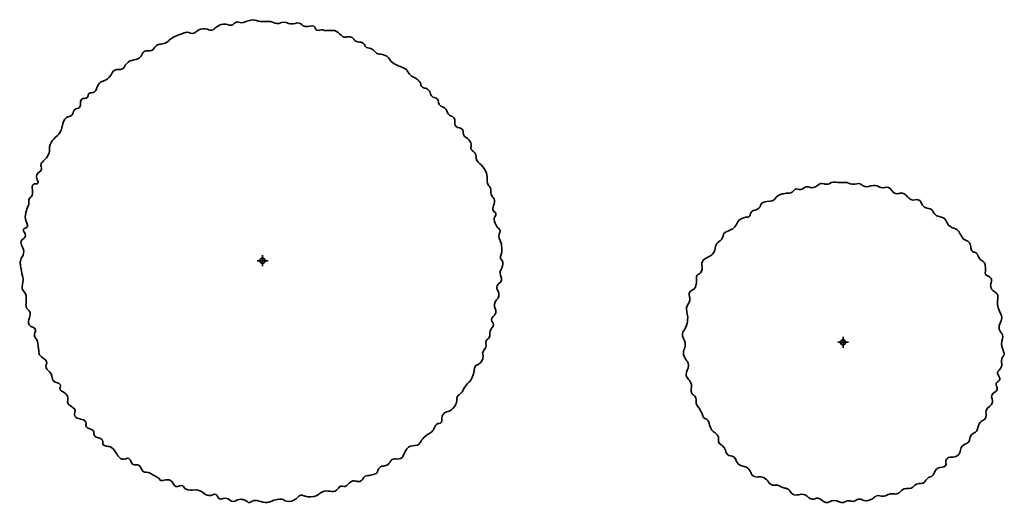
# Model space of a CAD drawing. Header units: millimetres. Extents: x -1457 to 1804, y -1349 to 1280.
# Tile 2 of 3: x -1456 to 380, y 378 to 1280. Entities that reach past the tile are written whole.
import ezdxf

# ---------------------------------------------------------------- set-up
doc = ezdxf.new("R2010")
doc.units = ezdxf.units.MM
doc.header["$MEASUREMENT"] = 0
doc.layers.add('Lager 1', color=7, linetype='Continuous', lineweight=0)

# ---------------------------------------------------------------- blocks, each defined once
blk = doc.blocks.new('Block_5')
at = {"layer": 'Lager 1', "color": 18, "lineweight": 35, "true_color": 0x000000}
for p, q in [((79.5, 688.2), (79.5, 668.1)), ((89.8, 678.3), (69.7, 678.3))]:
    blk.add_line(p, q, dxfattribs=at)
for centre, radius in [((79.4, 678.3), 4.84), ((79.3, 678.3), 1.11)]:
    blk.add_circle(centre, radius, dxfattribs=at)
blk = doc.blocks.new('Block_6')
at = {"layer": 'Lager 1', "color": 18, "lineweight": 35, "true_color": 0x000000}
for p, q in [((-992.6, 830.5), (-1012.8, 830.5)), ((-1002.9, 840.5), (-1002.9, 820.2))]:
    blk.add_line(p, q, dxfattribs=at)
for centre, radius in [((-1003, 830.5), 4.87), ((-1003.1, 830.5), 1.12)]:
    blk.add_circle(centre, radius, dxfattribs=at)

msp = doc.modelspace()

# ---------------------------------------------------------------- linework, layer by layer
at = {"layer": 'Lager 1', "color": 18, "lineweight": 35, "true_color": 0x000000}
for points, knots in [([(-647.2, 555.4), (-654.3, 547.6), (-661.5, 550.4), (-666.3, 543.8), (-667.1, 542.7), (-667.6, 541.7), (-667.9, 540.7), (-669.6, 534.5), (-667.8, 531.7), (-669.7, 528.9), (-671.7, 526.1), (-674.7, 528.2), (-678.4, 525.2), (-681.8, 522.3), (-682, 519.5), (-684.3, 515.2), (-688.2, 508.1), (-692.4, 509.8), (-701.3, 501.3), (-710.5, 492.6), (-708.3, 488.7), (-714.2, 486.6), (-720.2, 484.5), (-726.2, 486.4), (-731, 482.5), (-731.8, 481.8), (-732.4, 481), (-733.6, 479.5), (-740.9, 470.2), (-739.4, 466.1), (-743.4, 462.8), (-749.5, 457.8), (-759.3, 463.5), (-762.8, 458.5), (-763.5, 457.5), (-764.3, 455.5), (-766.7, 452.7), (-766.7, 452.7), (-767.7, 451.4), (-768.8, 450.5), (-774.9, 445.7), (-779.8, 449.3), (-784.5, 444.9), (-788.5, 441.2), (-786.6, 437.3), (-791.3, 433.8), (-793, 432.6), (-795, 432.1), (-799.1, 431), (-806.7, 429), (-808, 430.1), (-811.3, 428.4), (-816.3, 425.8), (-814.9, 422.5), (-819.3, 419.9), (-825.5, 416.3), (-829.7, 421.9), (-836.9, 418.8), (-843.2, 416.1), (-843, 410.6), (-849.1, 409.6), (-852.9, 409), (-854.3, 411), (-857.7, 409.7), (-861.7, 408.2), (-861.6, 405.1), (-864.8, 402.4), (-871.9, 396.5), (-880.9, 404.5), (-892.3, 398.9), (-896.5, 396.8), (-895.5, 395.6), (-900.6, 393.2), (-902.8, 392.1), (-910.8, 388.5), (-918.7, 390.1), (-922, 390.8), (-926, 392), (-926, 392), (-929.5, 393), (-929.6, 393.3), (-930.6, 393.3), (-934.5, 393.5), (-935.8, 389.4), (-940.5, 386), (-945.5, 382.4), (-952.3, 380.8), (-958, 381.9), (-962.7, 382.8), (-962.1, 384.7), (-967.1, 385.6), (-972.9, 386.5), (-978.2, 384.7), (-981.7, 383.6), (-986.1, 382.1), (-985.8, 381.4), (-989.2, 380.5), (-990.3, 380.2), (-995.8, 378.9), (-1002.7, 380.3), (-1007.9, 381.4), (-1011.6, 383.3), (-1017.1, 383.3), (-1017.8, 383.3), (-1018.5, 383.2), (-1019.4, 383), (-1023.9, 382), (-1024.6, 379.8), (-1027.1, 379.3), (-1030.8, 378.5), (-1031.8, 383.1), (-1038.8, 384.8), (-1039.5, 385), (-1042.4, 385.7), (-1045.9, 385.3), (-1052, 384.6), (-1052.6, 381.8), (-1056.8, 381.4), (-1063.1, 380.8), (-1064.3, 387), (-1072, 387.5), (-1077.9, 387.9), (-1079.8, 384.5), (-1083.5, 386.3), (-1087.7, 388.3), (-1086.6, 393.6), (-1090.2, 394.6), (-1094.7, 395.9), (-1096.6, 392), (-1103, 392.4), (-1112.1, 392.9), (-1116.2, 403.4), (-1126.8, 402.8), (-1126.9, 402.8), (-1126.8, 402.9), (-1127.2, 402.8), (-1136, 401.4), (-1142.3, 403.1), (-1142.3, 403.1), (-1143.4, 403.4), (-1144.2, 403.6), (-1145.3, 404.2), (-1149.4, 406.2), (-1149.4, 409.1), (-1151.9, 410.6), (-1155.8, 413.1), (-1159.3, 408.2), (-1164.5, 409.6), (-1170.3, 411.3), (-1168.8, 418.1), (-1174.6, 420.8), (-1181.6, 423.9), (-1192.1, 418.1), (-1193.8, 421.1), (-1194, 421.6), (-1194.5, 422.9), (-1195.9, 424.2), (-1196.5, 424.7), (-1197.1, 425), (-1197.3, 425.2), (-1199.2, 426.5), (-1197.7, 425.6), (-1203.8, 429.2), (-1203.8, 429.2), (-1212.3, 434.3), (-1216.1, 435.3), (-1216.5, 435.4), (-1217, 435.5), (-1217, 435.5), (-1221.8, 436.7), (-1222.2, 435.5), (-1224.6, 436.9), (-1229.7, 439.7), (-1228.1, 444.9), (-1232.8, 448.2), (-1237.3, 451.3), (-1240.8, 447.7), (-1245.2, 450.9), (-1249.7, 454.2), (-1248, 459), (-1252.1, 461.3), (-1256.4, 463.8), (-1259.5, 458.7), (-1264.9, 460.1), (-1273.1, 462.4), (-1277, 477.3), (-1283.8, 481.5), (-1288.2, 484.3), (-1290.1, 483.7), (-1293.8, 484.6), (-1296.6, 485.4), (-1298.6, 485.8), (-1300, 487.3), (-1302.2, 489.8), (-1300, 492.3), (-1301.4, 495.5), (-1303.9, 501.1), (-1312.9, 498.6), (-1316.6, 504.7), (-1318.8, 508.4), (-1316.1, 510.5), (-1318.7, 513.6), (-1322.3, 518.1), (-1328.4, 515.9), (-1331.4, 520.3), (-1333.6, 523.5), (-1330.9, 525.7), (-1332.6, 529.5), (-1335.8, 537), (-1349, 533.5), (-1352.7, 540.6), (-1355.4, 545.8), (-1350.2, 550.3), (-1353.6, 554.3), (-1355.8, 556.8), (-1362.4, 560.3), (-1363.7, 561.5), (-1364.4, 562.1), (-1364.9, 562.8), (-1364.9, 562.8), (-1365, 563), (-1365.2, 563.2), (-1365.3, 563.4), (-1368.1, 568), (-1364.5, 572.3), (-1366.6, 577.6), (-1367.2, 579.3), (-1368.1, 580.3), (-1369.6, 581.9), (-1374.5, 587.1), (-1378.7, 586.2), (-1380.3, 589.6), (-1382, 593.2), (-1378.5, 595.2), (-1380, 598.9), (-1382, 603.6), (-1388.5, 601.7), (-1393.1, 607.1), (-1396.3, 611), (-1393.8, 613), (-1397.3, 619.2), (-1401.1, 626.1), (-1405.2, 625.8), (-1406.6, 631.2), (-1407.9, 636.5), (-1404.4, 637.9), (-1405.7, 642.4), (-1407.2, 648.1), (-1415, 648.3), (-1418.9, 655.1), (-1419.4, 655.9), (-1419.6, 658.1), (-1420.3, 662.6), (-1422.3, 676.1), (-1421.4, 678.5), (-1424, 683.1), (-1426.1, 686.9), (-1427.4, 686.7), (-1428.2, 689.7), (-1429.5, 695.1), (-1425.4, 697.6), (-1426.5, 701.8), (-1427.8, 707), (-1434.8, 705.5), (-1438.1, 711), (-1442.8, 719), (-1432.5, 729.5), (-1437.9, 737), (-1439.7, 739.4), (-1441.1, 739.1), (-1442.8, 742.2), (-1444.6, 745.6), (-1444.1, 751), (-1443.8, 755.2), (-1443.4, 760.5), (-1443.2, 763.2), (-1443.8, 765.7), (-1445.4, 772.6), (-1449.6, 772.3), (-1451.2, 778.3), (-1452.7, 784.4), (-1448.9, 786.4), (-1449.3, 795.7), (-1449.4, 796.5), (-1450.2, 799.9), (-1451.6, 806.7), (-1454.1, 818.3), (-1455.3, 824.2), (-1454.4, 829.8), (-1453, 838.5), (-1449.3, 837.5), (-1448.4, 844.8), (-1447.1, 855), (-1455.8, 859.5), (-1452.9, 866.8), (-1450.9, 872.2), (-1445.5, 872), (-1444.9, 876.9), (-1444.3, 882.2), (-1450.2, 885.3), (-1448.7, 889), (-1447.5, 892.1), (-1443.1, 890.8), (-1441.4, 893.9), (-1439.1, 898), (-1444.8, 902.1), (-1445.4, 911.5), (-1445.8, 918), (-1443.4, 924), (-1442.5, 926.3), (-1440.5, 931.7), (-1438.7, 933.7), (-1438.6, 938.3), (-1438.5, 941.1), (-1439.4, 942.1), (-1438.6, 944.5), (-1437.7, 947.1), (-1435.7, 948.2), (-1434.4, 949.5), (-1428.1, 955.8), (-1435.9, 969.4), (-1430.2, 972.9), (-1427.1, 974.7), (-1424.3, 972.6), (-1422.3, 974.6), (-1419.3, 977.8), (-1426.4, 984.3), (-1423.9, 990.9), (-1421.9, 996.1), (-1416.3, 995.5), (-1415, 1001), (-1414, 1005.3), (-1417.3, 1006.9), (-1415.9, 1010.9), (-1414.8, 1014.1), (-1413.1, 1014.3), (-1408.3, 1019.7), (-1404.8, 1023.7), (-1402, 1026.9), (-1400.7, 1031.5), (-1399.2, 1036.5), (-1401.2, 1037.5), (-1400.2, 1043.1), (-1399, 1049.4), (-1395.4, 1053.8), (-1393, 1056.8), (-1387.2, 1064), (-1383.2, 1063.8), (-1380.3, 1070.2), (-1379.6, 1071.7), (-1377.4, 1077.1), (-1377.4, 1077.1), (-1377.3, 1078), (-1377, 1079.3), (-1376.7, 1080.9), (-1375.2, 1087.3), (-1373.6, 1094.2), (-1368.8, 1097.7), (-1364.7, 1100.7), (-1362.8, 1098.3), (-1359.2, 1101.3), (-1355.4, 1104.5), (-1357.4, 1108.3), (-1353.4, 1112), (-1349.8, 1115.5), (-1346.8, 1113.3), (-1344.1, 1116.5), (-1340, 1121.3), (-1344.5, 1127.7), (-1340.7, 1131.4), (-1337.4, 1134.6), (-1332.4, 1131.6), (-1329.4, 1135.2), (-1327.4, 1137.7), (-1329, 1139.7), (-1326.9, 1142), (-1324.1, 1145.3), (-1319.9, 1142.6), (-1316, 1145.3), (-1311.5, 1148.4), (-1313.2, 1152.8), (-1309.1, 1159), (-1303.7, 1167.3), (-1297.2, 1163.8), (-1288.8, 1172.8), (-1282.5, 1179.5), (-1284, 1183.6), (-1278.5, 1186.1), (-1272.9, 1188.5), (-1269.2, 1185.4), (-1263.9, 1188.4), (-1259.9, 1190.8), (-1260.4, 1193.6), (-1256.9, 1197.9), (-1248.8, 1208), (-1236.6, 1202.2), (-1229.4, 1211.9), (-1226.4, 1215.9), (-1227.2, 1218.5), (-1223.7, 1220.6), (-1219.1, 1223.4), (-1215.4, 1220.4), (-1209.7, 1222.8), (-1205.1, 1224.9), (-1206, 1227.2), (-1201.1, 1231.3), (-1194.6, 1236.8), (-1190.1, 1232.5), (-1181.3, 1237.9), (-1176, 1241.1), (-1176.8, 1243.2), (-1170.2, 1247), (-1168.4, 1248), (-1165.3, 1249.2), (-1159.2, 1251.6), (-1150.7, 1254.8), (-1146.3, 1256.5), (-1144.2, 1256.5), (-1137.7, 1256.5), (-1136.1, 1253.3), (-1131.2, 1254.7), (-1127.7, 1255.7), (-1128.1, 1257.5), (-1123.4, 1260), (-1121.9, 1260.8), (-1116.2, 1263.7), (-1109.4, 1263.1), (-1102.9, 1262.6), (-1102.4, 1259.7), (-1098, 1260.3), (-1093.2, 1260.9), (-1093.1, 1264.5), (-1086.1, 1268.2), (-1083, 1269.9), (-1077.7, 1272.7), (-1071.5, 1271.8), (-1066.3, 1271.1), (-1064.1, 1268.7), (-1060.5, 1269.7), (-1057.7, 1270.6), (-1057.1, 1273), (-1051.6, 1275.2), (-1050.8, 1275.5), (-1050.4, 1275.7), (-1049.7, 1275.8), (-1046.7, 1276.2), (-1044.3, 1273.4), (-1038.9, 1274.6), (-1035.3, 1275.4), (-1036, 1276.3), (-1027.5, 1278.7), (-1022.9, 1280), (-1018.9, 1279.3), (-1016.9, 1279.1), (-1011.9, 1278.5), (-1012.2, 1277.4), (-1007.5, 1276.8), (-1004, 1276.4), (-1003.8, 1277), (-997.3, 1276.9), (-997.3, 1276.9), (-993, 1277.1), (-988.4, 1276.4), (-981.3, 1275.3), (-981.2, 1273.3), (-976.3, 1272.9), (-970.1, 1272.3), (-969.5, 1275.6), (-962.8, 1275.5), (-956.9, 1275.4), (-956.9, 1272.8), (-950.5, 1272.2), (-942.6, 1271.4), (-941, 1275.1), (-934.8, 1273.6), (-928.9, 1272.2), (-929.5, 1268.7), (-923.7, 1267.3), (-916.2, 1265.5), (-912, 1270.8), (-907.4, 1267.9), (-903.7, 1265.6), (-904.9, 1261.9), (-901.7, 1260.3), (-897.9, 1258.5), (-895.2, 1262.5), (-889.9, 1260.9), (-889.2, 1260.8), (-889.1, 1260.7), (-888.7, 1260.4), (-888.7, 1260.4), (-888.5, 1260.3), (-888, 1260.1), (-885.9, 1259.3), (-871.9, 1260), (-871.9, 1260), (-860.6, 1260.6), (-857.7, 1246.1), (-847.1, 1247.5), (-844.8, 1247.8), (-840.3, 1249.1), (-836.1, 1246.8), (-834.7, 1246), (-833.8, 1245.1), (-833.8, 1245.1), (-832.2, 1243.5), (-832.1, 1241.8), (-829.2, 1239.9), (-825.3, 1237.3), (-819.5, 1239.2), (-815.4, 1236.5), (-814.7, 1236), (-814.3, 1235.5), (-814, 1235.2), (-811.9, 1232.9), (-811.6, 1231.1), (-810.7, 1229.9), (-808.7, 1226.8), (-804.9, 1228.4), (-799.7, 1225.9), (-796.4, 1224.2), (-796.1, 1222.5), (-793.2, 1219.9), (-785.4, 1213), (-779.6, 1217.7), (-771.2, 1211.7), (-765.2, 1207.4), (-766.7, 1203.8), (-759.7, 1199.4), (-756.6, 1197.4), (-752.5, 1195.7), (-749.9, 1194.1), (-749.9, 1194.1), (-747.7, 1192.9), (-745.7, 1192.4), (-745.6, 1192.4), (-745.6, 1192.3), (-745.5, 1192.3), (-745.5, 1192.3), (-745.5, 1192.3), (-745.5, 1192.3), (-745.5, 1192.3), (-745.4, 1192.3), (-745.3, 1192.3), (-737.4, 1190.1), (-734.1, 1186.3), (-734.1, 1186.3), (-733.3, 1185.4), (-733.9, 1185.9), (-731.8, 1182.6), (-729.5, 1179), (-728.4, 1177.2), (-726.7, 1175.7), (-724.7, 1173.9), (-723.8, 1174), (-720.3, 1172.1), (-715.1, 1169.3), (-710.9, 1167), (-708.7, 1162.7), (-707, 1159.3), (-708.1, 1157.6), (-706, 1155.2), (-704, 1153.1), (-701.2, 1152.4), (-699.1, 1152.1), (-699.1, 1152.1), (-697.8, 1152.1), (-697.8, 1152.1), (-696.1, 1151.1), (-693.6, 1149.5), (-691.7, 1146.7), (-689, 1142.7), (-690.4, 1140.5), (-687.9, 1137.7), (-684.5, 1133.6), (-680.1, 1135.8), (-676.7, 1131.7), (-673.8, 1128.3), (-676.3, 1126.1), (-673.7, 1121.9), (-670.1, 1116.4), (-664.7, 1118.4), (-660.5, 1112.4), (-658.1, 1108.9), (-659.5, 1107.8), (-656.9, 1104.4), (-653.2, 1099.5), (-649.6, 1101), (-646.3, 1097.1), (-642, 1091.8), (-646.7, 1086.7), (-642.5, 1081.7), (-638.5, 1076.8), (-632.6, 1079.5), (-629.6, 1074.6), (-627.3, 1070.6), (-630.2, 1067.3), (-627.1, 1063.1), (-625.6, 1061.1), (-625.1, 1062.1), (-620.9, 1058.4), (-616.5, 1054.5), (-615.3, 1051.8), (-614.8, 1050.7), (-614.1, 1048.8), (-613.9, 1047.2), (-613.8, 1046.7), (-613.5, 1043.5), (-614.5, 1042.3), (-614.4, 1040.5), (-614.2, 1036.7), (-610.2, 1036), (-607, 1031.7), (-602.9, 1026.1), (-606.5, 1023.4), (-603.1, 1017.2), (-600.5, 1012.1), (-597.3, 1012.6), (-591.5, 1005.2), (-590.4, 1003.8), (-585.2, 996.9), (-584.2, 987.3), (-583.6, 981.3), (-584.8, 979.6), (-583.4, 974.8), (-582, 970), (-579.4, 970.6), (-577.8, 965.5), (-576.3, 960.7), (-578.3, 959), (-576.8, 954.3), (-575.3, 949.4), (-572.9, 950), (-571.2, 945.9), (-567.7, 937.3), (-576.9, 929.2), (-572.5, 923.3), (-570.6, 920.8), (-567.9, 920.6), (-567.6, 918.1), (-567.3, 915), (-569.9, 913.8), (-570.8, 909.6), (-571.8, 905.3), (-569.9, 901.3), (-568, 897.7), (-564, 889.8), (-560.3, 890.7), (-560, 886.4), (-559.7, 881.9), (-563.5, 878.2), (-561.5, 872.4), (-561.5, 872.4), (-561.5, 872.4), (-561.5, 872.4), (-558.6, 866.6), (-557.6, 861.7), (-557.2, 858.5), (-556.6, 852.7), (-556, 847.8), (-558, 842.2), (-558.8, 839.9), (-560.2, 837.3), (-559.1, 834.5), (-558.3, 832.5), (-557.2, 832.8), (-556, 830.6), (-553.6, 826.4), (-555.2, 821.3), (-555.8, 819), (-557.3, 814.1), (-558.7, 814.4), (-559.6, 810.9), (-561.6, 803.2), (-555.4, 799.7), (-557.5, 793.5), (-559.2, 788.4), (-563.6, 789.2), (-565.5, 783.4), (-567.8, 776.6), (-561.1, 773.4), (-562.2, 765.2), (-563.3, 757.4), (-569.7, 757.1), (-570.6, 749.1), (-571.4, 741.9), (-566.4, 740.3), (-567.9, 734), (-569.5, 726.9), (-576.3, 725.6), (-576.2, 719.9), (-576.1, 716), (-572.2, 715.5), (-572.1, 711.2), (-571.9, 706.5), (-576.6, 705.8), (-578.6, 699.2), (-580.2, 693.7), (-577.8, 691.8), (-580.2, 687.4), (-582.2, 683.8), (-584.3, 684.5), (-585.9, 681), (-588.1, 676.2), (-584.5, 674.4), (-586.5, 669.4), (-588, 665.8), (-592.3, 661), (-592.5, 658.6), (-592.7, 656), (-591.8, 655.9), (-591.7, 652.9), (-591.4, 646.8), (-594.9, 640.2), (-600.1, 637.2), (-600.2, 637.1), (-601, 636.8), (-602, 636.3), (-603.6, 635.6), (-604.7, 635.2), (-605, 635.1), (-607.5, 634.1), (-607.8, 627.7), (-609.2, 621.1), (-609.3, 620.4), (-610.4, 615.7), (-612.7, 611.1), (-616.3, 603.8), (-619.1, 604.6), (-624.7, 596.5), (-629.3, 589.5), (-628.5, 587.5), (-633, 583.2), (-636.7, 579.7), (-637.9, 580.1), (-639.4, 577.4), (-641.7, 573.6), (-640.2, 571), (-641.4, 565.9), (-641.5, 565.4), (-643.1, 559.9), (-647.2, 555.4)], [0, 0, 0, 0, 1, 1, 1, 2, 2, 2, 3, 3, 3, 4, 4, 4, 5, 5, 5, 6, 6, 6, 7, 7, 7, 8, 8, 8, 9, 9, 9, 10, 10, 10, 11, 11, 11, 12, 12, 12, 13, 13, 13, 14, 14, 14, 15, 15, 15, 16, 16, 16, 17, 17, 17, 18, 18, 18, 19, 19, 19, 20, 20, 20, 21, 21, 21, 22, 22, 22, 23, 23, 23, 24, 24, 24, 25, 25, 25, 26, 26, 26, 27, 27, 27, 28, 28, 28, 29, 29, 29, 30, 30, 30, 31, 31, 31, 32, 32, 32, 33, 33, 33, 34, 34, 34, 35, 35, 35, 36, 36, 36, 37, 37, 37, 38, 38, 38, 39, 39, 39, 40, 40, 40, 41, 41, 41, 42, 42, 42, 43, 43, 43, 44, 44, 44, 45, 45, 45, 46, 46, 46, 47, 47, 47, 48, 48, 48, 49, 49, 49, 50, 50, 50, 51, 51, 51, 52, 52, 52, 53, 53, 53, 54, 54, 54, 55, 55, 55, 56, 56, 56, 57, 57, 57, 58, 58, 58, 59, 59, 59, 60, 60, 60, 61, 61, 61, 62, 62, 62, 63, 63, 63, 64, 64, 64, 65, 65, 65, 66, 66, 66, 67, 67, 67, 68, 68, 68, 69, 69, 69, 70, 70, 70, 71, 71, 71, 72, 72, 72, 73, 73, 73, 74, 74, 74, 75, 75, 75, 76, 76, 76, 77, 77, 77, 78, 78, 78, 79, 79, 79, 80, 80, 80, 81, 81, 81, 82, 82, 82, 83, 83, 83, 84, 84, 84, 85, 85, 85, 86, 86, 86, 87, 87, 87, 88, 88, 88, 89, 89, 89, 90, 90, 90, 91, 91, 91, 92, 92, 92, 93, 93, 93, 94, 94, 94, 95, 95, 95, 96, 96, 96, 97, 97, 97, 98, 98, 98, 99, 99, 99, 100, 100, 100, 101, 101, 101, 102, 102, 102, 103, 103, 103, 104, 104, 104, 105, 105, 105, 106, 106, 106, 107, 107, 107, 108, 108, 108, 109, 109, 109, 110, 110, 110, 111, 111, 111, 112, 112, 112, 113, 113, 113, 114, 114, 114, 115, 115, 115, 116, 116, 116, 117, 117, 117, 118, 118, 118, 119, 119, 119, 120, 120, 120, 121, 121, 121, 122, 122, 122, 123, 123, 123, 124, 124, 124, 125, 125, 125, 126, 126, 126, 127, 127, 127, 128, 128, 128, 129, 129, 129, 130, 130, 130, 131, 131, 131, 132, 132, 132, 133, 133, 133, 134, 134, 134, 135, 135, 135, 136, 136, 136, 137, 137, 137, 138, 138, 138, 139, 139, 139, 140, 140, 140, 141, 141, 141, 142, 142, 142, 143, 143, 143, 144, 144, 144, 145, 145, 145, 146, 146, 146, 147, 147, 147, 148, 148, 148, 149, 149, 149, 150, 150, 150, 151, 151, 151, 152, 152, 152, 153, 153, 153, 154, 154, 154, 155, 155, 155, 156, 156, 156, 157, 157, 157, 158, 158, 158, 159, 159, 159, 160, 160, 160, 161, 161, 161, 162, 162, 162, 163, 163, 163, 164, 164, 164, 165, 165, 165, 166, 166, 166, 167, 167, 167, 168, 168, 168, 169, 169, 169, 170, 170, 170, 171, 171, 171, 172, 172, 172, 173, 173, 173, 174, 174, 174, 175, 175, 175, 176, 176, 176, 177, 177, 177, 178, 178, 178, 179, 179, 179, 180, 180, 180, 181, 181, 181, 182, 182, 182, 183, 183, 183, 184, 184, 184, 185, 185, 185, 186, 186, 186, 187, 187, 187, 188, 188, 188, 189, 189, 189, 190, 190, 190, 191, 191, 191, 192, 192, 192, 193, 193, 193, 194, 194, 194, 195, 195, 195, 196, 196, 196, 197, 197, 197, 198, 198, 198, 199, 199, 199, 200, 200, 200, 201, 201, 201, 202, 202, 202, 203, 203, 203, 204, 204, 204, 205, 205, 205, 206, 206, 206, 207, 207, 207, 208, 208, 208, 209, 209, 209, 210, 210, 210, 211, 211, 211, 212, 212, 212, 213, 213, 213, 214, 214, 214, 215, 215, 215, 216, 216, 216, 217, 217, 217, 218, 218, 218, 219, 219, 219, 220, 220, 220, 221, 221, 221, 222, 222, 222, 223, 223, 223, 224, 224, 224, 225, 225, 225, 226, 226, 226, 227, 227, 227, 228, 228, 228, 229, 229, 229, 230, 230, 230, 231, 231, 231, 232, 232, 232, 233, 233, 233, 234, 234, 234, 235, 235, 235, 236, 236, 236, 237, 237, 237, 238, 238, 238, 239, 239, 239, 240, 240, 240, 241, 241, 241, 242, 242, 242, 243, 243, 243, 244, 244, 244, 245, 245, 245, 246, 246, 246, 247, 247, 247, 247]), ([(-51.3, 942.7), (-53.3, 941.7), (-53.2, 942.5), (-62.4, 940.8), (-67, 939.9), (-69.3, 939.5), (-70.5, 938.7), (-74.9, 935.9), (-73.3, 932.2), (-77.3, 928.2), (-82.2, 923.4), (-86.7, 926.5), (-91, 921.6), (-94.5, 917.7), (-92.8, 914.3), (-96.4, 912.3), (-99, 910.8), (-100.7, 912.2), (-105.6, 910.7), (-105.6, 910.7), (-108.5, 909.8), (-111.7, 907.7), (-120.5, 902.1), (-118.4, 894.4), (-126.5, 889.6), (-126.8, 889.5), (-129.5, 888.2), (-135, 885.6), (-140.6, 883.1), (-140.9, 882.9), (-141.6, 882.3), (-145.5, 878.8), (-143.1, 875.5), (-146.7, 870.6), (-149.5, 866.8), (-152.1, 867.5), (-155.7, 862.4), (-156.7, 861), (-157.6, 859.6), (-158.3, 857.6), (-160.3, 852.2), (-158.2, 848.2), (-163, 843.3), (-168.7, 837.4), (-176.1, 837.1), (-181, 831.5), (-187.1, 824.4), (-179.7, 815.5), (-186, 808), (-188.9, 804.7), (-190.4, 806), (-192.8, 802.7), (-195.1, 799.4), (-192.3, 787.8), (-195.7, 780.9), (-198.7, 774.4), (-205.1, 776.2), (-207.1, 769.9), (-208.7, 765), (-205.2, 762.7), (-206.3, 756.1), (-207.1, 750.9), (-209.5, 750.7), (-211.3, 745.6), (-214.5, 736.7), (-209, 733.6), (-210.2, 720.1), (-210.5, 717), (-211.1, 711.5), (-214, 705.2), (-216.9, 699.1), (-219, 698.7), (-219.9, 694.6), (-221.1, 688.1), (-216.5, 685.8), (-215, 677.5), (-213.2, 667.1), (-219.3, 665.5), (-217.8, 655.6), (-216.1, 645.4), (-209.2, 644.9), (-208.7, 635.5), (-208.3, 626.8), (-214, 625.4), (-212.9, 617.5), (-211.8, 608.9), (-205.1, 609.2), (-203.3, 599.6), (-201.9, 592.2), (-205.3, 588.6), (-202.1, 582.8), (-200.7, 580.2), (-199.5, 580.1), (-197.6, 578.6), (-197.6, 578.6), (-196.6, 577.8), (-195.3, 576.2), (-194.2, 574.8), (-194.3, 567.2), (-194.1, 564.7), (-193.7, 558.8), (-190, 559.9), (-185.4, 549.9), (-182.1, 542.8), (-182, 538), (-178.2, 536.4), (-177.3, 536.1), (-175.4, 535.6), (-173.6, 533.8), (-172.9, 533.2), (-172.1, 532.3), (-171.2, 530.6), (-168.8, 526), (-170.3, 521.7), (-165, 514.3), (-161.9, 510.1), (-159.9, 510.1), (-157.4, 508.1), (-157.4, 508.1), (-155.5, 506.6), (-154, 504.1), (-151.5, 499.8), (-153.6, 497), (-152.4, 492.7), (-150.9, 486.9), (-146.1, 488.2), (-141.5, 480.8), (-137.7, 474.9), (-139.7, 472.4), (-136.1, 469), (-132, 465.1), (-128.6, 467.6), (-123.6, 463.8), (-118.3, 459.9), (-120.6, 456), (-115.6, 451.2), (-109.6, 445.4), (-104.7, 449), (-97.9, 443.4), (-91.3, 438), (-93.9, 433.2), (-87.8, 429.1), (-80.9, 424.4), (-76.3, 429.8), (-67.7, 425.5), (-58.8, 421.1), (-60, 413.6), (-52, 412), (-47, 411), (-43.9, 413.5), (-38.9, 410.8), (-36.9, 409.6), (-35.9, 408.4), (-32.8, 407.2), (-29.7, 406), (-27.9, 406.2), (-26, 405.8), (-19.5, 404.5), (-19.5, 398.2), (-13.6, 394.7), (-6, 390.2), (-0.9, 397.8), (8.8, 393.6), (15.3, 390.8), (15.5, 386.2), (21.7, 385.4), (27, 384.8), (28.1, 388.1), (33.2, 387.4), (40, 386.5), (40.4, 380.7), (46.9, 379.4), (53.4, 378.1), (54.5, 383.4), (63, 383.3), (71.3, 383.3), (73.3, 378), (80.3, 379.6), (84.2, 380.5), (85.1, 382.5), (89.6, 382.8), (93.7, 383), (94.4, 381.4), (98.2, 381.6), (103.6, 381.9), (104, 385.1), (109, 385.8), (114.8, 386.6), (115.2, 382.3), (122.5, 382.5), (122.5, 382.5), (129, 382.8), (134.2, 386.4), (134.8, 386.9), (135, 387.1), (135.5, 387.6), (135.5, 387.6), (135.8, 387.8), (136.4, 388.3), (137.1, 388.9), (140.4, 391), (142.2, 391.7), (146.2, 393.3), (149.6, 390.8), (155.6, 391.4), (161.3, 391.9), (161, 394.3), (167.8, 395.5), (174.5, 396.7), (175.2, 394.4), (180, 395.7), (186.9, 397.6), (186.4, 402.4), (193.6, 404.8), (199.3, 406.7), (200.7, 404), (206.4, 406.3), (212.1, 408.6), (211.2, 411.6), (216.8, 413.9), (223.5, 416.7), (227.5, 413.4), (230.9, 416.9), (232.5, 418.6), (232.7, 420.1), (235.6, 423.1), (240.7, 428.3), (243.6, 426.2), (247.1, 430.4), (250.2, 434.2), (249.6, 437.1), (253.8, 441.5), (254.5, 442.3), (255.4, 443), (256.6, 443.6), (262.4, 446.6), (267.1, 444), (270.3, 447.5), (273.6, 451.4), (269.6, 455.9), (272.5, 460.4), (276.5, 466.8), (286.6, 461.3), (294, 467.9), (300.3, 473.6), (296.3, 481), (303.9, 486.7), (308.3, 490), (311.1, 488.7), (313.9, 492.5), (317.1, 496.8), (315.1, 500.4), (318.4, 505), (319.1, 505.9), (319.7, 506.5), (320.3, 507), (323.2, 509.2), (325.5, 510.3), (326.6, 510.8), (331.3, 513), (329.2, 519.3), (333.7, 526.5), (338.3, 533.7), (343.6, 532.1), (346.1, 538.6), (348, 543.8), (344.9, 545.2), (346.6, 550.9), (349, 558.8), (356, 558.4), (358, 565.7), (359.6, 572), (355, 574.1), (357.2, 579.7), (359.5, 585.8), (366, 585.4), (367.1, 590.9), (368, 595.6), (363.5, 598), (365.2, 601.9), (366.7, 605.4), (371, 605.3), (371.7, 608.9), (372, 610.4), (371.6, 611.6), (370.7, 614.1), (369.3, 618.1), (367.8, 618.4), (367.4, 620.4), (366.4, 625.1), (373.8, 626.9), (375.7, 634.3), (377.1, 640), (373.4, 641.8), (375.4, 647.9), (377, 652.5), (379.4, 652.2), (379.9, 656.1), (380.3, 659.6), (378.4, 660.8), (376.5, 668.4), (375.7, 671.5), (375.3, 673), (375.1, 674.8), (374.6, 683.5), (379.6, 687.4), (377.2, 692.2), (377.1, 692.2), (377.2, 692.1), (374.4, 696), (372.7, 698.4), (371.9, 699.7), (371.2, 701.3), (370.9, 702.1), (370.6, 703.1), (370.4, 704.3), (369.2, 712.6), (375.5, 714.9), (375.7, 723.9), (375.8, 731.4), (371.6, 732.4), (368.8, 742.7), (368, 745.6), (367.7, 747.9), (367.7, 749.9), (367.3, 759.7), (369.2, 761.5), (368, 766.1), (366, 773.3), (359, 771.8), (355.7, 779.5), (352.4, 787.1), (358.9, 792.3), (355.2, 798), (352.2, 802.3), (347.7, 800.6), (345.5, 805), (343.6, 808.7), (346.2, 810.8), (345.2, 818.6), (344.8, 821.8), (344.4, 824.6), (342.6, 827.3), (339.7, 831.6), (337, 830.4), (333.8, 834.6), (330.4, 838.9), (332, 841.7), (328.6, 844.6), (325.6, 847), (323.8, 845.5), (321, 847.5), (316.2, 851.1), (319.7, 857), (315.3, 863.6), (311.2, 869.8), (306.6, 866.8), (302.1, 873.7), (300.1, 876.9), (299, 879.8), (295.3, 884.9), (294.6, 885.9), (293.6, 886.9), (292.3, 888), (287.2, 892.2), (285.3, 890), (279.7, 894.1), (271.4, 900.1), (273.8, 906.4), (266.1, 910.7), (261.9, 913), (259.4, 912.1), (256.3, 913.3), (254.5, 913.9), (253.5, 914.9), (253.2, 915.1), (248.3, 918.6), (248, 922.2), (245, 925.2), (240.8, 929.6), (237.5, 926.2), (231.5, 930.2), (224.6, 934.8), (226.6, 940.8), (220.6, 943.7), (215.1, 946.4), (212.3, 941.8), (205.9, 944.6), (199.1, 947.5), (200, 952.3), (193.3, 955.3), (185.9, 958.5), (182.3, 953.3), (175.4, 956.7), (169.2, 959.7), (170.4, 964.9), (164.3, 966.9), (158.7, 968.8), (157.1, 964.7), (150.5, 966.9), (147.1, 968), (144.8, 970.1), (139.5, 970.5), (138.3, 970.6), (137.4, 970.7), (136.2, 970.6), (129.3, 970.1), (125.3, 967.1), (120.5, 968.9), (120.1, 969.1), (118.3, 969.8), (116.1, 970.9), (113.5, 972.3), (112.3, 973.2), (111.4, 973.7), (107.2, 976.1), (104.3, 972.6), (97.1, 973.1), (90.8, 973.6), (88.4, 976.6), (83.2, 976.6), (80.4, 976.6), (76.9, 976.5), (76.9, 976.5), (76.3, 976.4), (75.5, 976.4), (74.5, 976.3), (66.3, 976.1), (65.4, 977.5), (61.4, 977), (55.3, 976.4), (54.3, 972.8), (48.1, 973), (46.2, 973.1), (44.8, 973.5), (44.1, 973.6), (44, 973.7), (43.9, 973.7), (43.9, 973.7), (41.7, 974.3), (38.7, 974.4), (38.1, 974.4), (34.1, 974.2), (30, 968.1), (23.6, 966.8), (17.9, 965.6), (16.9, 969.5), (10.8, 968.1), (5.5, 966.9), (5.4, 963.8), (0.4, 963.2), (-4.8, 962.7), (-6.9, 965.7), (-9.9, 963.9), (-11.9, 962.7), (-12, 960.8), (-15.6, 958.5), (-16.3, 958), (-17.1, 957.5), (-18.4, 957.1), (-22.1, 955.7), (-23.7, 957), (-31.5, 955.4), (-32.7, 955.2), (-34.6, 954.8), (-36.8, 954), (-37.1, 953.9), (-39.8, 952.8), (-42, 951.6), (-46.4, 949.1), (-46.7, 945.2), (-51.3, 942.7)], [0, 0, 0, 0, 1, 1, 1, 2, 2, 2, 3, 3, 3, 4, 4, 4, 5, 5, 5, 6, 6, 6, 7, 7, 7, 8, 8, 8, 9, 9, 9, 10, 10, 10, 11, 11, 11, 12, 12, 12, 13, 13, 13, 14, 14, 14, 15, 15, 15, 16, 16, 16, 17, 17, 17, 18, 18, 18, 19, 19, 19, 20, 20, 20, 21, 21, 21, 22, 22, 22, 23, 23, 23, 24, 24, 24, 25, 25, 25, 26, 26, 26, 27, 27, 27, 28, 28, 28, 29, 29, 29, 30, 30, 30, 31, 31, 31, 32, 32, 32, 33, 33, 33, 34, 34, 34, 35, 35, 35, 36, 36, 36, 37, 37, 37, 38, 38, 38, 39, 39, 39, 40, 40, 40, 41, 41, 41, 42, 42, 42, 43, 43, 43, 44, 44, 44, 45, 45, 45, 46, 46, 46, 47, 47, 47, 48, 48, 48, 49, 49, 49, 50, 50, 50, 51, 51, 51, 52, 52, 52, 53, 53, 53, 54, 54, 54, 55, 55, 55, 56, 56, 56, 57, 57, 57, 58, 58, 58, 59, 59, 59, 60, 60, 60, 61, 61, 61, 62, 62, 62, 63, 63, 63, 64, 64, 64, 65, 65, 65, 66, 66, 66, 67, 67, 67, 68, 68, 68, 69, 69, 69, 70, 70, 70, 71, 71, 71, 72, 72, 72, 73, 73, 73, 74, 74, 74, 75, 75, 75, 76, 76, 76, 77, 77, 77, 78, 78, 78, 79, 79, 79, 80, 80, 80, 81, 81, 81, 82, 82, 82, 83, 83, 83, 84, 84, 84, 85, 85, 85, 86, 86, 86, 87, 87, 87, 88, 88, 88, 89, 89, 89, 90, 90, 90, 91, 91, 91, 92, 92, 92, 93, 93, 93, 94, 94, 94, 95, 95, 95, 96, 96, 96, 97, 97, 97, 98, 98, 98, 99, 99, 99, 100, 100, 100, 101, 101, 101, 102, 102, 102, 103, 103, 103, 104, 104, 104, 105, 105, 105, 106, 106, 106, 107, 107, 107, 108, 108, 108, 109, 109, 109, 110, 110, 110, 111, 111, 111, 112, 112, 112, 113, 113, 113, 114, 114, 114, 115, 115, 115, 116, 116, 116, 117, 117, 117, 118, 118, 118, 119, 119, 119, 120, 120, 120, 121, 121, 121, 122, 122, 122, 123, 123, 123, 124, 124, 124, 125, 125, 125, 126, 126, 126, 127, 127, 127, 128, 128, 128, 129, 129, 129, 130, 130, 130, 131, 131, 131, 132, 132, 132, 133, 133, 133, 134, 134, 134, 135, 135, 135, 136, 136, 136, 137, 137, 137, 138, 138, 138, 139, 139, 139, 140, 140, 140, 141, 141, 141, 142, 142, 142, 143, 143, 143, 144, 144, 144, 145, 145, 145, 146, 146, 146, 147, 147, 147, 148, 148, 148, 149, 149, 149, 150, 150, 150, 151, 151, 151, 152, 152, 152, 153, 153, 153, 154, 154, 154, 155, 155, 155, 156, 156, 156, 157, 157, 157, 157])]:
    msp.add_open_spline(points, degree=3, knots=knots, dxfattribs=at)

# ---------------------------------------------------------------- block references
at = {"layer": 'Lager 1'}
for name in ['Block_6', 'Block_5']:
    msp.add_blockref(name, (0, 0), dxfattribs=at)

doc.saveas('drawing.dxf')
